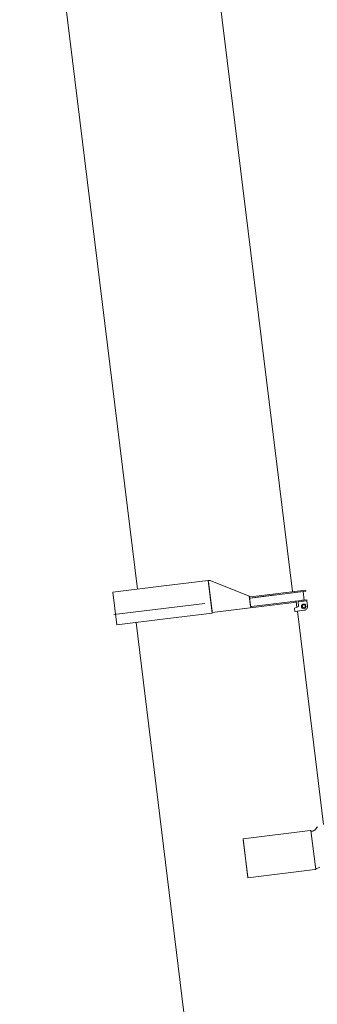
# Model space of a CAD drawing. Extents: x 34350 to 201729, y 12094 to 164960.
# Tile 43 of 70: x 134478 to 137339, y 29121 to 38572. Entities that reach past the tile are written whole.
import ezdxf

# ---------------------------------------------------------------- set-up
doc = ezdxf.new("R2010")
doc.units = 0
doc.header["$LTSCALE"] = 150
doc.header["$MEASUREMENT"] = 0
doc.layers.add('11', color=251, linetype='Continuous')

# ---------------------------------------------------------------- blocks, each defined once
blk = doc.blocks.new('*G56')
at = {"layer": '11', "color": 251, "linetype": 'Continuous', "lineweight": 9}
for p, q in [((136290, 33190.1), (135837.7, 33134.5)), ((136328.5, 32876.4), (136290, 33190.1)), ((136308.1, 33187.2), (136290, 33190.1)), ((136290.6, 33184.9), (136292.3, 33171.2)), ((136308.1, 33187.2), (136684.9, 33037.3)), ((136684.9, 33037.3), (136308.1, 33187.2)), ((135837.7, 33134.5), (135372.9, 33077.5)), ((136292.3, 33171.2), (136326.2, 32895.3)), ((136695, 33020.2), (137227.9, 33085.6)), ((137226.4, 33097.5), (136697.9, 33032.6)), ((137200.9, 33082.3), (137121.5, 33072.5)), ((137200.9, 33082.3), (137121.5, 33072.5)), ((137181.1, 33079.8), (137200.9, 33082.3)), ((137181.1, 33079.8), (137200.9, 33082.3)), ((137200.9, 33082.3), (137210.9, 33000.9)), ((137210.9, 33000.9), (137200.9, 33082.3)), ((137227.9, 33085.6), (137226.4, 33097.5)), ((137227.9, 33085.6), (137226.4, 33097.5)), ((135372.9, 33077.5), (135411.4, 32763.8)), ((136684.9, 33037.3), (136685.1, 33034.8)), ((136697.1, 32937.8), (136684.9, 33037.3)), ((136697.9, 33032.6), (136684.9, 33037.3)), ((136685.1, 33034.8), (136685.5, 33032.3)), ((136685.2, 33034.5), (136687.1, 33019.2)), ((136685.5, 33032.3), (136685.8, 33029.8)), ((136685.8, 33029.8), (136698.5, 32925.9)), ((136935.2, 33049.7), (136687.1, 33019.2)), ((136687.1, 33019.2), (136696.8, 32939.8)), ((137238, 33004.2), (136704.8, 32938.8)), ((137113.6, 33071.6), (137121.5, 33072.5)), ((137113.6, 33071.6), (137121.5, 33072.5)), ((137130.5, 32991), (137123.6, 32990.2)), ((137131.5, 32991.1), (137130.5, 32991)), ((137131.5, 32991.1), (137210.9, 33000.9)), ((137135.5, 32991.6), (137142.9, 32931.1)), ((137153.1, 32983.7), (137239, 32994.3)), ((137157.9, 32945.1), (137153.1, 32983.7)), ((137210.9, 33000.9), (137191.1, 32998.5)), ((137239.2, 32994.3), (137238, 33004.2)), ((137239, 32994.3), (137245.1, 32944.6)), ((136256.9, 32969.3), (135383.1, 32862.1)), ((136326.2, 32895.3), (136328, 32880.7)), ((136328, 32880.4), (137136.9, 32979.7)), ((136696.8, 32939.8), (136697.1, 32937.8)), ((136697.1, 32937.8), (136705, 32938.8)), ((136704.8, 32938.8), (136697.1, 32937.8)), ((136705, 32938.8), (136945.2, 32968.3)), ((137120.3, 32921.9), (137151.7, 32934.6)), ((137123.9, 32892.5), (137120.3, 32921.9)), ((137212.9, 32903.5), (137123.9, 32892.5)), ((137147.3, 32895.4), (137399, 30845.7)), ((135411.4, 32763.8), (135876.2, 32820.9)), ((135876.2, 32820.9), (136328.5, 32876.4)), ((135596.5, 32786.5), (136371.2, 26477)), ((137320.5, 30800.5), (137338.6, 30823.6)), ((137269.1, 30787.5), (136625.9, 30708.5)), ((137277, 30788.4), (137269.1, 30787.5)), ((137322.9, 30415.2), (137277, 30788.4)), ((137278, 30780.5), (137287.2, 30781.6)), ((136625.9, 30708.5), (136671.7, 30335.3)), ((136670.8, 30343.2), (136626.9, 30700.6)), ((136671.7, 30335.3), (137314.9, 30414.3)), ((137314.9, 30414.3), (137322.9, 30415.2)), ((137335.1, 30424.8), (137321.9, 30423.2))]:
    blk.add_line(p, q, dxfattribs=at)
for radius in [22.3, 15]:
    blk.add_circle((137208.4, 32940.1), radius, dxfattribs=at)
for centre, radius, start, end in [((137148, 32943.9), 10, -67.96854, 6.9982), ((137208.4, 32940.1), 37, -83, 7), ((137281.1, 30831.3), 50, -83, -37.9965), ((137329, 30474.4), 50, -83, -46.13325)]:
    blk.add_arc(centre, radius, start, end, dxfattribs=at)
blk = doc.blocks.new('*G57')
at = {"layer": '11', "color": 251, "linetype": 'Continuous', "lineweight": 9}
for p, q in [((135952, 42421.8), (137098.6, 33081.8)), ((134477.6, 42322.3), (135609.1, 33106.5))]:
    blk.add_line(p, q, dxfattribs=at)

msp = doc.modelspace()

# ---------------------------------------------------------------- linework, layer by layer
at = {"layer": '11', "color": 251, "linetype": 'Continuous', "lineweight": 9}
for p, q in [((137200.9, 33082.3), (137121.5, 33072.5)), ((137181.1, 33079.8), (137200.9, 33082.3)), ((137227.9, 33085.6), (137226.4, 33097.5)), ((136715.5, 33017.6), (136714.9, 33022.6)), ((137113.6, 33071.6), (137121.5, 33072.5))]:
    msp.add_line(p, q, dxfattribs=at)

# ---------------------------------------------------------------- block references
at = {"color": 7, "linetype": 'Continuous', "lineweight": 9}
for name in ['*G57', '*G56']:
    msp.add_blockref(name, (0, 0), dxfattribs=at)

doc.saveas('drawing.dxf')
